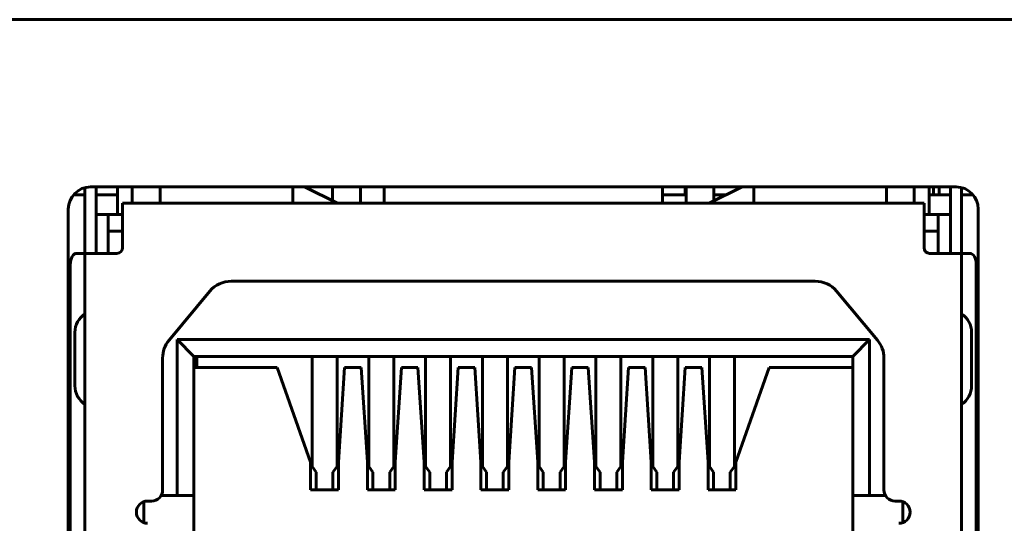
# Model space of a CAD drawing. Header units: millimetres. Extents: x -112 to 98, y -171 to 88.
# Tile 26 of 129: x -42 to -24, y 4 to 13. Entities that reach past the tile are written whole.
import ezdxf

# ---------------------------------------------------------------- set-up
doc = ezdxf.new("R2010")
doc.units = ezdxf.units.MM
doc.linetypes.add('K5LT32768', pattern=[0])

msp = doc.modelspace()

# ---------------------------------------------------------------- linework, layer by layer
at = {"color": 150, "linetype": 'K5LT32768', "lineweight": 60, "true_color": 0x0080ff}
for p, q in [((76.217, 13.26), (-89.283, 13.26)), ((76.217, 13.26), (-89.283, 13.26)), ((-41.007, 10.11), (-40.798, 10.11)), ((-41.007, 10.11), (-40.798, 10.11)), ((-40.798, 9.36), (-40.798, 10.242)), ((-40.798, 9.36), (-40.798, 10.242)), ((-40.698, 10.255), (-25.148, 10.255)), ((-40.698, 10.255), (-25.148, 10.255)), ((-40.598, 9.76), (-40.598, 10.255)), ((-40.598, 9.76), (-40.598, 10.255)), ((-40.598, 10.11), (-40.213, 10.11)), ((-40.598, 10.11), (-40.213, 10.11)), ((-40.213, 10.255), (-40.213, 9.76)), ((-40.213, 10.255), (-40.213, 9.76)), ((-39.948, 10.255), (-39.948, 9.96)), ((-39.948, 10.255), (-39.948, 9.96)), ((-39.448, 10.255), (-39.448, 9.96)), ((-39.448, 10.255), (-39.448, 9.96)), ((-37.063, 9.96), (-37.063, 10.255)), ((-37.063, 9.96), (-37.063, 10.255)), ((-36.263, 9.96), (-36.853, 10.255)), ((-36.263, 9.96), (-36.853, 10.255)), ((-36.348, 10.255), (-36.348, 10.002)), ((-36.348, 10.255), (-36.348, 10.002)), ((-35.848, 9.96), (-35.848, 10.255)), ((-35.848, 9.96), (-35.848, 10.255)), ((-35.423, 9.96), (-35.423, 10.255)), ((-35.423, 9.96), (-35.423, 10.255)), ((-30.423, 9.96), (-30.423, 10.255)), ((-30.423, 9.96), (-30.423, 10.255)), ((-30.423, 10.11), (-29.998, 10.11)), ((-30.423, 10.11), (-29.998, 10.11)), ((-30.013, 10.11), (-30.013, 10.255)), ((-30.013, 10.11), (-30.013, 10.255)), ((-29.998, 9.96), (-29.998, 10.255)), ((-29.998, 9.96), (-29.998, 10.255)), ((-28.993, 10.255), (-29.583, 9.96)), ((-28.993, 10.255), (-29.583, 9.96)), ((-29.498, 10.255), (-29.498, 10.002)), ((-29.498, 10.255), (-29.498, 10.002)), ((-29.498, 10.11), (-29.283, 10.11)), ((-29.498, 10.11), (-29.283, 10.11)), ((-28.783, 10.255), (-28.783, 9.96)), ((-28.783, 10.255), (-28.783, 9.96)), ((-26.398, 10.255), (-26.398, 9.96)), ((-26.398, 10.255), (-26.398, 9.96)), ((-25.898, 10.255), (-25.898, 9.96)), ((-25.898, 10.255), (-25.898, 9.96)), ((-25.633, 9.76), (-25.633, 10.255)), ((-25.633, 9.76), (-25.633, 10.255)), ((-25.633, 10.11), (-25.248, 10.11)), ((-25.633, 10.11), (-25.248, 10.11)), ((-25.553, 10.11), (-25.553, 10.255)), ((-25.553, 10.11), (-25.553, 10.255)), ((-25.453, 10.11), (-25.453, 10.255)), ((-25.453, 10.11), (-25.453, 10.255)), ((-25.248, 9.76), (-25.248, 10.255)), ((-25.248, 9.76), (-25.248, 10.255)), ((-25.048, 9.36), (-25.048, 10.242)), ((-25.048, 9.36), (-25.048, 10.242)), ((-25.048, 10.11), (-24.84, 10.11)), ((-25.048, 10.11), (-24.84, 10.11)), ((-40.123, 9.56), (-40.123, 9.96)), ((-25.723, 9.96), (-40.123, 9.96)), ((-40.123, 9.56), (-40.123, 9.96)), ((-25.723, 9.96), (-40.123, 9.96)), ((-25.723, 9.96), (-25.723, 9.56)), ((-25.723, 9.96), (-25.723, 9.56)), ((-41.098, -3.345), (-41.098, 9.855)), ((-41.098, -3.345), (-41.098, 9.855)), ((-40.598, 9.06), (-40.598, 9.76)), ((-40.598, 9.76), (-40.378, 9.76)), ((-40.598, 9.06), (-40.598, 9.76)), ((-40.598, 9.76), (-40.378, 9.76)), ((-40.123, 9.76), (-40.378, 9.76)), ((-40.378, 9.46), (-40.378, 9.76)), ((-40.123, 9.76), (-40.378, 9.76)), ((-40.378, 9.46), (-40.378, 9.76)), ((-25.468, 9.76), (-25.723, 9.76)), ((-25.468, 9.76), (-25.723, 9.76)), ((-25.468, 9.76), (-25.248, 9.76)), ((-25.468, 9.76), (-25.468, 9.46)), ((-25.468, 9.76), (-25.248, 9.76)), ((-25.468, 9.76), (-25.468, 9.46)), ((-25.248, 9.76), (-25.248, 9.06)), ((-25.248, 9.76), (-25.248, 9.06)), ((-24.748, 9.855), (-24.748, -3.345)), ((-24.748, 9.855), (-24.748, -3.345)), ((-40.123, 9.16), (-40.123, 9.56)), ((-40.123, 9.16), (-40.123, 9.56)), ((-25.723, 9.16), (-25.723, 9.56)), ((-25.723, 9.16), (-25.723, 9.56)), ((-40.378, 9.46), (-40.123, 9.46)), ((-40.378, 9.46), (-40.378, 9.06)), ((-40.378, 9.46), (-40.123, 9.46)), ((-40.378, 9.46), (-40.378, 9.06)), ((-25.723, 9.46), (-25.468, 9.46)), ((-25.723, 9.46), (-25.468, 9.46)), ((-25.468, 9.06), (-25.468, 9.46)), ((-25.468, 9.06), (-25.468, 9.46)), ((-40.798, 9.06), (-40.798, 9.36)), ((-40.798, 9.06), (-40.798, 9.36)), ((-25.048, 9.36), (-25.048, 9.06)), ((-25.048, 9.36), (-25.048, 9.06)), ((-40.947, 9.06), (-40.835, 9.06)), ((-40.947, 9.06), (-40.835, 9.06)), ((-40.835, 9.06), (-40.798, 9.06)), ((-40.835, 9.06), (-40.798, 9.06)), ((-40.798, 9.06), (-40.398, 9.06)), ((-40.798, 9.06), (-40.798, -2.94)), ((-40.798, 9.06), (-40.398, 9.06)), ((-40.798, 9.06), (-40.798, -2.94)), ((-40.398, 9.06), (-40.223, 9.06)), ((-40.398, 9.06), (-40.223, 9.06)), ((-25.448, 9.06), (-25.623, 9.06)), ((-25.448, 9.06), (-25.623, 9.06)), ((-25.448, 9.06), (-25.048, 9.06)), ((-25.448, 9.06), (-25.048, 9.06)), ((-25.048, -2.94), (-25.048, 9.06)), ((-25.048, 9.06), (-25.012, 9.06)), ((-25.048, -2.94), (-25.048, 9.06)), ((-25.048, 9.06), (-25.012, 9.06)), ((-24.9, 9.06), (-25.012, 9.06)), ((-24.9, 9.06), (-25.012, 9.06)), ((-41.061, -2.74), (-41.061, 8.86)), ((-41.061, -2.74), (-41.061, 8.86)), ((-24.785, -2.74), (-24.785, 8.86)), ((-24.785, -2.74), (-24.785, 8.86)), ((-38.169, 8.56), (-27.678, 8.56)), ((-38.169, 8.56), (-27.678, 8.56)), ((-39.287, 7.499), (-38.553, 8.38)), ((-39.287, 7.499), (-38.553, 8.38)), ((-27.293, 8.38), (-26.559, 7.499)), ((-27.293, 8.38), (-26.559, 7.499)), ((-41.084, -0.4), (-41.084, 8.06)), ((-41.084, -0.4), (-41.084, 8.06)), ((-24.763, -0.4), (-24.763, 8.06)), ((-24.763, -0.4), (-24.763, 8.06)), ((-40.978, 7.641), (-40.978, 6.681)), ((-40.978, 7.641), (-40.978, 6.681)), ((-24.868, 6.681), (-24.868, 7.641)), ((-24.868, 6.681), (-24.868, 7.641)), ((-39.143, 7.51), (-39.143, 4.71)), ((-26.703, 7.51), (-39.143, 7.51)), ((-39.143, 7.51), (-38.843, 7.21)), ((-39.143, 7.51), (-39.143, 4.71)), ((-26.703, 7.51), (-39.143, 7.51)), ((-39.143, 7.51), (-38.843, 7.21)), ((-26.703, 7.51), (-27.003, 7.21)), ((-26.703, 7.51), (-27.003, 7.21)), ((-26.703, 4.71), (-26.703, 7.51)), ((-26.703, 4.71), (-26.703, 7.51)), ((-39.403, 4.81), (-39.403, 7.179)), ((-39.403, 4.81), (-39.403, 7.179)), ((-38.843, 4.71), (-38.843, 7.21)), ((-38.843, 7.21), (-27.003, 7.21)), ((-38.843, 4.71), (-38.843, 7.21)), ((-38.843, 7.21), (-27.003, 7.21)), ((-38.788, 7.21), (-38.788, 7.01)), ((-38.788, 7.21), (-38.788, 7.01)), ((-36.718, 5.303), (-36.718, 7.21)), ((-36.718, 5.303), (-36.718, 7.21)), ((-36.268, 5.303), (-36.268, 7.21)), ((-36.268, 5.303), (-36.268, 7.21)), ((-35.698, 5.303), (-35.698, 7.21)), ((-35.698, 5.303), (-35.698, 7.21)), ((-35.248, 5.303), (-35.248, 7.21)), ((-35.248, 5.303), (-35.248, 7.21)), ((-34.678, 5.303), (-34.678, 7.21)), ((-34.678, 5.303), (-34.678, 7.21)), ((-34.228, 5.303), (-34.228, 7.21)), ((-34.228, 5.303), (-34.228, 7.21)), ((-33.658, 5.303), (-33.658, 7.21)), ((-33.658, 5.303), (-33.658, 7.21)), ((-33.208, 5.303), (-33.208, 7.21)), ((-33.208, 5.303), (-33.208, 7.21)), ((-32.638, 5.303), (-32.638, 7.21)), ((-32.638, 5.303), (-32.638, 7.21)), ((-32.188, 5.303), (-32.188, 7.21)), ((-32.188, 5.303), (-32.188, 7.21)), ((-31.618, 5.303), (-31.618, 7.21)), ((-31.618, 5.303), (-31.618, 7.21)), ((-31.168, 5.303), (-31.168, 7.21)), ((-31.168, 5.303), (-31.168, 7.21)), ((-30.598, 5.303), (-30.598, 7.21)), ((-30.598, 5.303), (-30.598, 7.21)), ((-30.148, 5.303), (-30.148, 7.21)), ((-30.148, 5.303), (-30.148, 7.21)), ((-29.578, 5.303), (-29.578, 7.21)), ((-29.578, 5.303), (-29.578, 7.21)), ((-29.128, 7.21), (-29.128, 5.303)), ((-29.128, 7.21), (-29.128, 5.303)), ((-27.003, 7.21), (-27.003, 4.71)), ((-27.003, 7.21), (-27.003, 4.71)), ((-26.443, 4.81), (-26.443, 7.179)), ((-26.443, 4.81), (-26.443, 7.179)), ((-38.843, 7.01), (-37.343, 7.01)), ((-38.843, 7.01), (-37.343, 7.01)), ((-36.743, 5.31), (-37.343, 7.01)), ((-36.743, 5.31), (-37.343, 7.01)), ((-36.132, 7.01), (-36.243, 5.31)), ((-36.132, 7.01), (-36.243, 5.31)), ((-36.132, 7.01), (-35.835, 7.01)), ((-36.132, 7.01), (-35.835, 7.01)), ((-35.723, 5.31), (-35.835, 7.01)), ((-35.723, 5.31), (-35.835, 7.01)), ((-35.112, 7.01), (-35.223, 5.31)), ((-35.112, 7.01), (-35.223, 5.31)), ((-35.112, 7.01), (-34.815, 7.01)), ((-35.112, 7.01), (-34.815, 7.01)), ((-34.703, 5.31), (-34.815, 7.01)), ((-34.703, 5.31), (-34.815, 7.01)), ((-34.092, 7.01), (-34.203, 5.31)), ((-34.092, 7.01), (-34.203, 5.31)), ((-34.092, 7.01), (-33.795, 7.01)), ((-34.092, 7.01), (-33.795, 7.01)), ((-33.683, 5.31), (-33.795, 7.01)), ((-33.683, 5.31), (-33.795, 7.01)), ((-33.072, 7.01), (-33.183, 5.31)), ((-33.072, 7.01), (-33.183, 5.31)), ((-33.072, 7.01), (-32.775, 7.01)), ((-33.072, 7.01), (-32.775, 7.01)), ((-32.663, 5.31), (-32.775, 7.01)), ((-32.663, 5.31), (-32.775, 7.01)), ((-32.052, 7.01), (-32.163, 5.31)), ((-32.052, 7.01), (-32.163, 5.31)), ((-32.052, 7.01), (-31.755, 7.01)), ((-32.052, 7.01), (-31.755, 7.01)), ((-31.643, 5.31), (-31.755, 7.01)), ((-31.643, 5.31), (-31.755, 7.01)), ((-31.032, 7.01), (-31.143, 5.31)), ((-31.032, 7.01), (-31.143, 5.31)), ((-31.032, 7.01), (-30.735, 7.01)), ((-31.032, 7.01), (-30.735, 7.01)), ((-30.623, 5.31), (-30.735, 7.01)), ((-30.623, 5.31), (-30.735, 7.01)), ((-30.012, 7.01), (-30.123, 5.31)), ((-30.012, 7.01), (-30.123, 5.31)), ((-30.012, 7.01), (-29.715, 7.01)), ((-30.012, 7.01), (-29.715, 7.01)), ((-29.603, 5.31), (-29.715, 7.01)), ((-29.603, 5.31), (-29.715, 7.01)), ((-28.503, 7.01), (-29.103, 5.31)), ((-28.503, 7.01), (-29.103, 5.31)), ((-28.503, 7.01), (-27.003, 7.01)), ((-28.503, 7.01), (-27.003, 7.01)), ((-36.743, 5.31), (-36.743, 4.81)), ((-36.743, 5.31), (-36.743, 4.81)), ((-36.243, 4.81), (-36.243, 5.31)), ((-36.243, 4.81), (-36.243, 5.31)), ((-35.723, 5.31), (-35.723, 4.81)), ((-35.723, 5.31), (-35.723, 4.81)), ((-35.223, 4.81), (-35.223, 5.31)), ((-35.223, 4.81), (-35.223, 5.31)), ((-34.703, 5.31), (-34.703, 4.81)), ((-34.703, 5.31), (-34.703, 4.81)), ((-34.203, 4.81), (-34.203, 5.31)), ((-34.203, 4.81), (-34.203, 5.31)), ((-33.683, 5.31), (-33.683, 4.81)), ((-33.683, 5.31), (-33.683, 4.81)), ((-33.183, 4.81), (-33.183, 5.31)), ((-33.183, 4.81), (-33.183, 5.31)), ((-32.663, 5.31), (-32.663, 4.81)), ((-32.663, 5.31), (-32.663, 4.81)), ((-32.163, 4.81), (-32.163, 5.31)), ((-32.163, 4.81), (-32.163, 5.31)), ((-31.643, 5.31), (-31.643, 4.81)), ((-31.643, 5.31), (-31.643, 4.81)), ((-31.143, 4.81), (-31.143, 5.31)), ((-31.143, 4.81), (-31.143, 5.31)), ((-30.623, 5.31), (-30.623, 4.81)), ((-30.623, 5.31), (-30.623, 4.81)), ((-30.123, 4.81), (-30.123, 5.31)), ((-30.123, 4.81), (-30.123, 5.31)), ((-29.603, 5.31), (-29.603, 4.81)), ((-29.603, 5.31), (-29.603, 4.81)), ((-29.103, 4.81), (-29.103, 5.31)), ((-29.103, 4.81), (-29.103, 5.31)), ((-36.718, 5.265), (-36.718, 5.303)), ((-36.718, 5.265), (-36.718, 5.303)), ((-36.718, 5.232), (-36.718, 5.265)), ((-36.718, 5.232), (-36.718, 5.265)), ((-36.718, 5.232), (-36.643, 5.126)), ((-36.718, 5.232), (-36.643, 5.126)), ((-36.343, 5.126), (-36.268, 5.232)), ((-36.343, 5.126), (-36.268, 5.232)), ((-36.268, 5.303), (-36.268, 5.265)), ((-36.268, 5.303), (-36.268, 5.265)), ((-36.268, 5.232), (-36.268, 5.265)), ((-36.268, 5.232), (-36.268, 5.265)), ((-35.698, 5.265), (-35.698, 5.303)), ((-35.698, 5.265), (-35.698, 5.303)), ((-35.698, 5.232), (-35.698, 5.265)), ((-35.698, 5.232), (-35.698, 5.265)), ((-35.698, 5.232), (-35.623, 5.126)), ((-35.698, 5.232), (-35.623, 5.126)), ((-35.323, 5.126), (-35.248, 5.232)), ((-35.323, 5.126), (-35.248, 5.232)), ((-35.248, 5.303), (-35.248, 5.265)), ((-35.248, 5.303), (-35.248, 5.265)), ((-35.248, 5.232), (-35.248, 5.265)), ((-35.248, 5.232), (-35.248, 5.265)), ((-34.678, 5.265), (-34.678, 5.303)), ((-34.678, 5.265), (-34.678, 5.303)), ((-34.678, 5.232), (-34.678, 5.265)), ((-34.678, 5.232), (-34.678, 5.265)), ((-34.678, 5.232), (-34.603, 5.126)), ((-34.678, 5.232), (-34.603, 5.126)), ((-34.303, 5.126), (-34.228, 5.232)), ((-34.303, 5.126), (-34.228, 5.232)), ((-34.228, 5.303), (-34.228, 5.265)), ((-34.228, 5.303), (-34.228, 5.265)), ((-34.228, 5.232), (-34.228, 5.265)), ((-34.228, 5.232), (-34.228, 5.265)), ((-33.658, 5.265), (-33.658, 5.303)), ((-33.658, 5.265), (-33.658, 5.303)), ((-33.658, 5.232), (-33.658, 5.265)), ((-33.658, 5.232), (-33.658, 5.265)), ((-33.658, 5.232), (-33.583, 5.126)), ((-33.658, 5.232), (-33.583, 5.126)), ((-33.283, 5.126), (-33.208, 5.232)), ((-33.283, 5.126), (-33.208, 5.232)), ((-33.208, 5.303), (-33.208, 5.265)), ((-33.208, 5.303), (-33.208, 5.265)), ((-33.208, 5.232), (-33.208, 5.265)), ((-33.208, 5.232), (-33.208, 5.265)), ((-32.638, 5.265), (-32.638, 5.303)), ((-32.638, 5.265), (-32.638, 5.303)), ((-32.638, 5.232), (-32.638, 5.265)), ((-32.638, 5.232), (-32.638, 5.265)), ((-32.638, 5.232), (-32.563, 5.126)), ((-32.638, 5.232), (-32.563, 5.126)), ((-32.263, 5.126), (-32.188, 5.232)), ((-32.263, 5.126), (-32.188, 5.232)), ((-32.188, 5.303), (-32.188, 5.265)), ((-32.188, 5.303), (-32.188, 5.265)), ((-32.188, 5.232), (-32.188, 5.265)), ((-32.188, 5.232), (-32.188, 5.265)), ((-31.618, 5.265), (-31.618, 5.303)), ((-31.618, 5.265), (-31.618, 5.303)), ((-31.618, 5.232), (-31.618, 5.265)), ((-31.618, 5.232), (-31.618, 5.265)), ((-31.618, 5.232), (-31.543, 5.126)), ((-31.618, 5.232), (-31.543, 5.126)), ((-31.243, 5.126), (-31.168, 5.232)), ((-31.243, 5.126), (-31.168, 5.232)), ((-31.168, 5.303), (-31.168, 5.265)), ((-31.168, 5.303), (-31.168, 5.265)), ((-31.168, 5.232), (-31.168, 5.265)), ((-31.168, 5.232), (-31.168, 5.265)), ((-30.598, 5.265), (-30.598, 5.303)), ((-30.598, 5.265), (-30.598, 5.303)), ((-30.598, 5.232), (-30.598, 5.265)), ((-30.598, 5.232), (-30.598, 5.265)), ((-30.598, 5.232), (-30.523, 5.126)), ((-30.598, 5.232), (-30.523, 5.126)), ((-30.223, 5.126), (-30.148, 5.232)), ((-30.223, 5.126), (-30.148, 5.232)), ((-30.148, 5.303), (-30.148, 5.265)), ((-30.148, 5.303), (-30.148, 5.265)), ((-30.148, 5.232), (-30.148, 5.265)), ((-30.148, 5.232), (-30.148, 5.265)), ((-29.578, 5.265), (-29.578, 5.303)), ((-29.578, 5.265), (-29.578, 5.303)), ((-29.578, 5.232), (-29.578, 5.265)), ((-29.578, 5.232), (-29.578, 5.265)), ((-29.578, 5.232), (-29.503, 5.126)), ((-29.578, 5.232), (-29.503, 5.126)), ((-29.203, 5.126), (-29.128, 5.232)), ((-29.203, 5.126), (-29.128, 5.232)), ((-29.128, 5.303), (-29.128, 5.265)), ((-29.128, 5.303), (-29.128, 5.265)), ((-29.128, 5.265), (-29.128, 5.232)), ((-29.128, 5.265), (-29.128, 5.232)), ((-36.643, 4.81), (-36.643, 5.126)), ((-36.643, 4.81), (-36.643, 5.126)), ((-36.343, 4.81), (-36.343, 5.126)), ((-36.343, 4.81), (-36.343, 5.126)), ((-35.623, 4.81), (-35.623, 5.126)), ((-35.623, 4.81), (-35.623, 5.126)), ((-35.323, 4.81), (-35.323, 5.126)), ((-35.323, 4.81), (-35.323, 5.126)), ((-34.603, 4.81), (-34.603, 5.126)), ((-34.603, 4.81), (-34.603, 5.126)), ((-34.303, 4.81), (-34.303, 5.126)), ((-34.303, 4.81), (-34.303, 5.126)), ((-33.583, 4.81), (-33.583, 5.126)), ((-33.583, 4.81), (-33.583, 5.126)), ((-33.283, 4.81), (-33.283, 5.126)), ((-33.283, 4.81), (-33.283, 5.126)), ((-32.563, 4.81), (-32.563, 5.126)), ((-32.563, 4.81), (-32.563, 5.126)), ((-32.263, 4.81), (-32.263, 5.126)), ((-32.263, 4.81), (-32.263, 5.126)), ((-31.543, 4.81), (-31.543, 5.126)), ((-31.543, 4.81), (-31.543, 5.126)), ((-31.243, 4.81), (-31.243, 5.126)), ((-31.243, 4.81), (-31.243, 5.126)), ((-30.523, 4.81), (-30.523, 5.126)), ((-30.523, 4.81), (-30.523, 5.126)), ((-30.223, 4.81), (-30.223, 5.126)), ((-30.223, 4.81), (-30.223, 5.126)), ((-29.503, 4.81), (-29.503, 5.126)), ((-29.503, 4.81), (-29.503, 5.126)), ((-29.203, 5.126), (-29.203, 4.81)), ((-29.203, 5.126), (-29.203, 4.81)), ((-36.743, 4.81), (-36.243, 4.81)), ((-36.743, 4.81), (-36.243, 4.81)), ((-35.723, 4.81), (-35.223, 4.81)), ((-35.723, 4.81), (-35.223, 4.81)), ((-34.703, 4.81), (-34.203, 4.81)), ((-34.703, 4.81), (-34.203, 4.81)), ((-33.683, 4.81), (-33.183, 4.81)), ((-33.683, 4.81), (-33.183, 4.81)), ((-32.663, 4.81), (-32.163, 4.81)), ((-32.663, 4.81), (-32.163, 4.81)), ((-31.643, 4.81), (-31.143, 4.81)), ((-31.643, 4.81), (-31.143, 4.81)), ((-30.623, 4.81), (-30.123, 4.81)), ((-30.623, 4.81), (-30.123, 4.81)), ((-29.603, 4.81), (-29.103, 4.81)), ((-29.603, 4.81), (-29.103, 4.81)), ((-39.673, 4.61), (-39.603, 4.61)), ((-39.673, 4.61), (-39.603, 4.61)), ((-39.43, 4.71), (-39.143, 4.71)), ((-39.43, 4.71), (-39.143, 4.71)), ((-38.843, 4.71), (-39.143, 4.71)), ((-38.843, 4.71), (-39.143, 4.71)), ((-38.843, 4.71), (-38.843, 3.852)), ((-38.843, 4.71), (-38.843, 3.852)), ((-27.003, 3.852), (-27.003, 4.71)), ((-26.703, 4.71), (-27.003, 4.71)), ((-27.003, 3.852), (-27.003, 4.71)), ((-26.703, 4.71), (-27.003, 4.71)), ((-26.703, 4.71), (-26.417, 4.71)), ((-26.703, 4.71), (-26.417, 4.71)), ((-26.173, 4.61), (-26.243, 4.61)), ((-26.173, 4.61), (-26.243, 4.61)), ((-39.743, 4.222), (-39.743, 4.597)), ((-39.743, 4.222), (-39.743, 4.597)), ((-26.103, 4.597), (-26.103, 4.222)), ((-26.103, 4.597), (-26.103, 4.222))]:
    msp.add_line(p, q, dxfattribs=at)
for centre, radius, start, end in [((-40.698, 9.855), 0.4, 90, 180), ((-40.698, 9.855), 0.4, 90, 180), ((-25.148, 9.855), 0.4, 0, 90), ((-25.148, 9.855), 0.4, 0, 90), ((-40.223, 9.16), 0.1, 270, 0), ((-40.223, 9.16), 0.1, 270, 0), ((-25.623, 9.16), 0.1, 180, 270), ((-25.623, 9.16), 0.1, 180, 270), ((-38.169, 8.06), 0.5, 90, 140.1944), ((-38.169, 8.06), 0.5, 90, 140.1944), ((-27.678, 8.06), 0.5, 39.8056, 90), ((-27.678, 8.06), 0.5, 39.8056, 90), ((-40.578, 7.641), 0.4, 123.3668, 180), ((-40.578, 7.641), 0.4, 123.367, 180), ((-40.578, 7.641), 0.4, 123.3668, 180), ((-40.578, 7.641), 0.4, 123.367, 180), ((-25.268, 7.641), 0.4, 0, 56.6329), ((-25.268, 7.641), 0.4, 0, 56.6329), ((-38.903, 7.179), 0.5, 140.1944, 180), ((-38.903, 7.179), 0.5, 140.1944, 180), ((-26.943, 7.179), 0.5, 0, 39.8056), ((-26.943, 7.179), 0.5, 0, 39.8056), ((-40.798, 6.54), 0.4, 135.5168, 138.5904), ((-40.798, 6.54), 0.4, 135.5168, 138.5904), ((-25.048, 6.54), 0.4, 41.4096, 44.4832), ((-25.048, 6.54), 0.4, 41.4096, 44.4832), ((-40.578, 6.681), 0.4, 180, 236.6329), ((-40.578, 6.681), 0.4, 180, 236.6329), ((-25.268, 6.681), 0.4, 303.3668, 0), ((-25.268, 6.681), 0.4, 303.367, 0), ((-25.268, 6.681), 0.4, 303.3668, 0), ((-25.268, 6.681), 0.4, 303.367, 0), ((-40.798, 5.58), 0.4, 221.4096, 224.4832), ((-40.798, 5.58), 0.4, 221.4096, 224.4832), ((-25.048, 5.58), 0.4, 315.5168, 318.5904), ((-25.048, 5.58), 0.4, 315.5168, 318.5904), ((-39.603, 4.81), 0.2, 270, 0), ((-39.603, 4.81), 0.2, 270, 0), ((-26.243, 4.81), 0.2, 180, 270), ((-26.243, 4.81), 0.2, 180, 270), ((-39.673, 4.41), 0.2, 90, 270), ((-39.673, 4.41), 0.2, 90, 270), ((-26.173, 4.41), 0.2, 270, 90), ((-26.173, 4.41), 0.2, 270, 90)]:
    msp.add_arc(centre, radius, start, end, dxfattribs=at)
for centre, major_axis, ratio, start_param, end_param in [((-40.947, 8.86), (0, 0.2), 0.573576, 0, 1.570796), ((-40.947, 8.86), (0, 0.2), 0.573576, 0, 1.570796), ((-24.9, 8.86), (0, 0.2), 0.573576, 4.712389, 6.283185), ((-24.9, 8.86), (0, 0.2), 0.573576, 4.712389, 6.283185), ((-41.032, 8.06), (0, -0.3), 0.173648, 3.748988, 4.712389), ((-41.032, 8.06), (0, -0.3), 0.173648, 3.748988, 4.712389), ((-24.815, 8.06), (0, 0.3), 0.173648, 4.712389, 5.67579), ((-24.815, 8.06), (0, 0.3), 0.173648, 4.712389, 5.67579)]:
    msp.add_ellipse(centre, major_axis=major_axis, ratio=ratio, start_param=start_param, end_param=end_param, dxfattribs=at)

doc.saveas('drawing.dxf')
